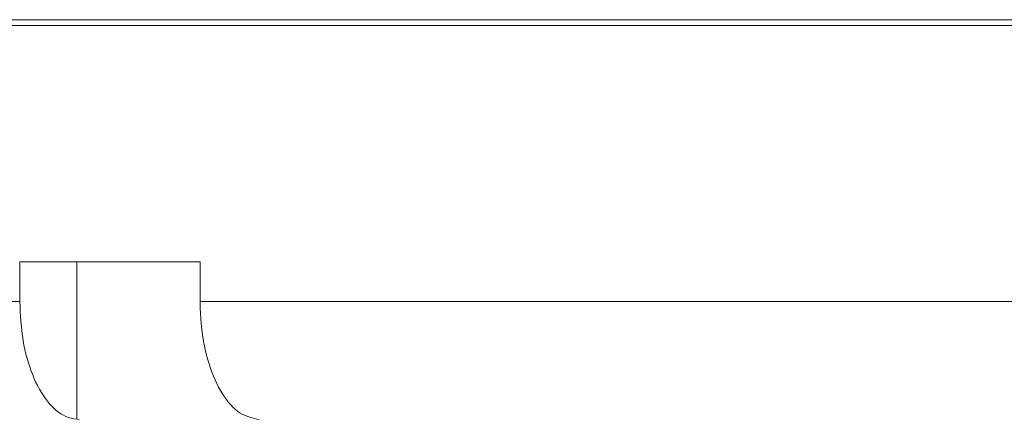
# Model space of a CAD drawing. Header units: inches. Extents: x -4 to 22.9, y -7.2 to 15.7.
# Tile 35 of 127: x -2.1 to -0.5, y 3.2 to 3.8. Entities that reach past the tile are written whole.
import ezdxf

# ---------------------------------------------------------------- set-up
doc = ezdxf.new("R2010")
doc.units = ezdxf.units.IN
doc.header["$MEASUREMENT"] = 0

msp = doc.modelspace()

# ---------------------------------------------------------------- linework, layer by layer
at = {"color": 7, "linetype": 'Continuous', "lineweight": 15}
for p, q in [((-2.7036, 3.8249), (0.9948, 3.8249)), ((-2.8412, 3.8159), (0.9948, 3.8159)), ((-1.7651, 3.4409), (-2.0509, 3.4409)), ((-2.0509, 3.4409), (-2.0509, 3.3779)), ((-1.9606, 3.4409), (-1.9606, 3.1911)), ((-1.7651, 3.4409), (-1.7651, 3.3779)), ((-2.8732, 3.3779), (-2.0509, 3.3779)), ((-1.7651, 3.3779), (-0.1204, 3.3779)), ((-1.9606, 3.1911), (-1.9569, 3.1909)), ((-1.6714, 3.1909), (-1.6749, 3.1911))]:
    msp.add_line(p, q, dxfattribs=at)
for points, knots in [([(-2.0509, 3.3779), (-2.0498, 3.357), (-2.0478, 3.315), (-2.0317, 3.2591), (-2.008, 3.2168), (-1.9827, 3.1952), (-1.9665, 3.1922), (-1.9606, 3.1911)], [0, 0, 0, 0, 0.2190539, 0.4381235, 0.6575299, 0.8777059, 1, 1, 1, 1]), ([(-1.6749, 3.1911), (-1.6854, 3.194), (-1.7065, 3.1997), (-1.734, 3.2343), (-1.7543, 3.2836), (-1.7639, 3.3347), (-1.7648, 3.3668), (-1.7651, 3.3779)], [0, 0, 0, 0, 0.221192, 0.442436, 0.66314, 0.882991, 1, 1, 1, 1])]:
    msp.add_open_spline(points, degree=3, knots=knots, dxfattribs=at)

doc.saveas('drawing.dxf')
